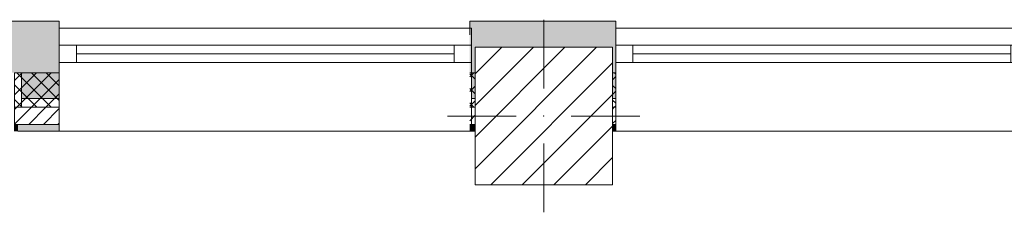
# Model space of a CAD drawing. Header units: millimetres. Extents: x -30280 to 19093, y -17460 to 4378.
# Tile 5 of 188: x -20576 to -17710, y -12575 to -12015. Entities that reach past the tile are written whole.
import ezdxf

# ---------------------------------------------------------------- set-up
doc = ezdxf.new("R2010")
doc.units = ezdxf.units.MM
doc.header["$MEASUREMENT"] = 0
doc.linetypes.add('Wipeout_Contour', pattern=[1000, 0, -1000])
for name, color, linetype in [('10_ESTR_Pilars', 7, 'Continuous'), ('12_FAÇ_Façana', 7, 'Continuous'), ('Nuevo_Ventanas Archicad', 7, 'Continuous'), ('Ventanas Archicad', 7, 'Continuous')]:
    doc.layers.add(name, color=color, linetype=linetype)
for name, color, linetype, lineweight in [('10_ESTR_Pilars_Pluma_Nº__20', 1, 'Continuous', 5), ('10_ESTR_Pilars_Pluma_Nº__28', 7, 'Continuous', 20), ('10_ESTR_Pilars_Pluma_Nº__42', 8, 'Continuous', 25), ('12_FAÇ_Façana_Pluma_Nº__1', 7, 'Continuous', 5), ('12_FAÇ_Façana_Pluma_Nº__2', 8, 'Continuous', 5), ('12_FAÇ_Façana_Pluma_Nº__7', 7, 'Continuous', 5), ('Nuevo_Ventanas Archicad_Pluma_Nº__1', 7, 'Continuous', 5), ('Nuevo_Ventanas Archicad_Pluma_Nº__7', 7, 'Continuous', 5), ('Ventanas Archicad_Pluma_Nº__1', 7, 'Continuous', 5), ('Ventanas Archicad_Pluma_Nº__7', 7, 'Continuous', 5)]:
    doc.layers.add(name, color=color, linetype=linetype, lineweight=lineweight)
for name, color, linetype, lineweight, true_color in [('12_FAÇ_Façana_Pluma_Nº__102', 7, 'Continuous', 5, 0xcccccc), ('12_FAÇ_Façana_Pluma_Nº__174', 7, 'Continuous', 13, 0xe4ad2c), ('12_FAÇ_Façana_Pluma_Nº__176', 7, 'Continuous', 15, 0x93a0c6)]:
    doc.layers.add(name, color=color, linetype=linetype, lineweight=lineweight, true_color=true_color)
pattern_1 = [(45, (0, 0), (-21.213203, 21.213203), [])]
pattern_2 = [(45, (0, 0), (-21.213203, 21.213203), []), (135, (0, 0), (21.213203, 21.213203), [])]
pattern_3 = [(0, (0, 0), (0, 75), [0, -75])]

# ---------------------------------------------------------------- blocks, each defined once
blk = doc.blocks.new('Muro_28_1', base_point=(-18841.1, -12339))
at = {"layer": '12_FAÇ_Façana_Pluma_Nº__102', "linetype": 'Continuous', "lineweight": 0, "true_color": 0xe5e5e5}
blk.add_hatch(color=254, dxfattribs=at).paths.add_polyline_path([(-19266.1, -12019), (-19266.1, -12169), (-19250.4, -12169), (-19250.4, -12094.6), (-18850.4, -12094.6), (-18850.4, -12169), (-18841.1, -12169), (-18841.1, -12019)])
at = {"layer": '12_FAÇ_Façana_Pluma_Nº__174', "linetype": 'Continuous', "lineweight": 13, "true_color": 0xe4ad2c}
h = blk.add_hatch(dxfattribs=at)
h.set_pattern_fill('SATE_Aislamiento_0001', color=42, style=0, pattern_type=2)
h.set_pattern_definition(pattern_2)
h.paths.add_polyline_path([(-19266.1, -12269), (-19250.4, -12269), (-19250.4, -12169), (-19266.1, -12169)])
h = blk.add_hatch(dxfattribs=at)
h.set_pattern_fill('SATE_Aislamiento_0001', color=42, style=0, pattern_type=2)
h.set_pattern_definition(pattern_2)
h.paths.add_polyline_path([(-18850.4, -12269), (-18841.1, -12269), (-18841.1, -12169), (-18850.4, -12169)])
at = {"layer": '12_FAÇ_Façana_Pluma_Nº__176', "linetype": 'Continuous', "lineweight": 0, "true_color": 0x495063}
for points in [[(-19266.1, -12339), (-19250.4, -12339), (-19250.4, -12319), (-19266.1, -12319)], [(-18850.4, -12339), (-18841.1, -12339), (-18841.1, -12319), (-18850.4, -12319)]]:
    blk.add_hatch(color=251, dxfattribs=at).paths.add_polyline_path(points)
at = {"layer": '12_FAÇ_Façana_Pluma_Nº__2', "linetype": 'Continuous', "lineweight": 5}
h = blk.add_hatch(dxfattribs=at)
h.set_pattern_fill('Ceramic_0001', color=8, style=0, pattern_type=2)
h.set_pattern_definition(pattern_1)
h.paths.add_polyline_path([(-19266.1, -12319), (-19250.4, -12319), (-19250.4, -12269), (-19266.1, -12269)])
h = blk.add_hatch(dxfattribs=at)
h.set_pattern_fill('Ceramic_0001', color=8, style=0, pattern_type=2)
h.set_pattern_definition(pattern_1)
h.paths.add_polyline_path([(-18850.4, -12319), (-18841.1, -12319), (-18841.1, -12269), (-18850.4, -12269)])
at = {"layer": '12_FAÇ_Façana_Pluma_Nº__7', "color": 7, "linetype": 'Continuous', "lineweight": 5}
for p, q in [((-19266.1, -12169), (-19250.4, -12169)), ((-18850.4, -12169), (-18841.1, -12169)), ((-19266.1, -12269), (-19250.4, -12269)), ((-18850.4, -12269), (-18841.1, -12269)), ((-19266.1, -12319), (-19250.4, -12319)), ((-18850.4, -12319), (-18841.1, -12319))]:
    blk.add_line(p, q, dxfattribs=at)
at = {"layer": '12_FAÇ_Façana_Pluma_Nº__7', "color": 7, "linetype": 'Continuous', "lineweight": 5, "flags": 128}
for points in [[(-18841.1, -12019), (-19266.1, -12019)], [(-19266.1, -12019), (-19266.1, -12059)], [(-18841.1, -12339), (-18841.1, -12019)], [(-19266.1, -12339), (-19250.4, -12339)], [(-18850.4, -12339), (-18841.1, -12339)]]:
    blk.add_lwpolyline(points, dxfattribs=at)
blk = doc.blocks.new('Muro_29_1', base_point=(-20461.1, -12339))
at = {"layer": '12_FAÇ_Façana_Pluma_Nº__102', "linetype": 'Continuous', "lineweight": 0, "true_color": 0xe5e5e5}
for points in [[(-22071.1, -12019), (-22071.1, -12169), (-21531.2, -12169), (-21531.2, -12039.6), (-21181.2, -12039.6), (-21181.2, -12169), (-20681.4, -12169), (-20681.4, -12019)], [(-20681.4, -12169), (-20591.4, -12169), (-20591.4, -12019), (-20681.4, -12019)], [(-20591.4, -12169), (-20461.1, -12169), (-20461.1, -12019), (-20591.4, -12019)]]:
    blk.add_hatch(color=254, dxfattribs=at).paths.add_polyline_path(points)
at = {"layer": '12_FAÇ_Façana_Pluma_Nº__174', "linetype": 'Continuous', "lineweight": 13, "true_color": 0xe4ad2c}
h = blk.add_hatch(dxfattribs=at)
h.set_pattern_fill('SATE_Aislamiento_0001', color=42, style=0, pattern_type=2)
h.set_pattern_definition(pattern_2)
h.paths.add_polyline_path([(-22071.1, -12169), (-22071.1, -12269), (-21531.2, -12269), (-21531.2, -12169)])
h = blk.add_hatch(dxfattribs=at)
h.set_pattern_fill('SATE_Aislamiento_0001', color=42, style=0, pattern_type=2)
h.set_pattern_definition(pattern_2)
h.paths.add_polyline_path([(-21181.2, -12169), (-21181.2, -12269), (-20681.4, -12269), (-20681.4, -12169)])
h = blk.add_hatch(dxfattribs=at)
h.set_pattern_fill('SATE_Aislamiento_0001', color=42, style=0, pattern_type=2)
h.set_pattern_definition(pattern_2)
h.paths.add_polyline_path([(-20591.4, -12269), (-20461.1, -12269), (-20461.1, -12169), (-20591.4, -12169)])
at = {"layer": '12_FAÇ_Façana_Pluma_Nº__176', "linetype": 'Continuous', "lineweight": 0, "true_color": 0x495063}
for points in [[(-22071.1, -12319), (-22071.1, -12339), (-21531.2, -12339), (-21531.2, -12319)], [(-21181.2, -12319), (-21181.2, -12339), (-20691.4, -12339), (-20691.4, -12319)], [(-20691.4, -12339), (-20681.4, -12339), (-20681.4, -12319), (-20691.4, -12319)], [(-20591.4, -12339), (-20581.4, -12339), (-20581.4, -12319), (-20591.4, -12319)], [(-20581.4, -12339), (-20461.1, -12339), (-20461.1, -12319), (-20581.4, -12319)]]:
    blk.add_hatch(color=251, dxfattribs=at).paths.add_polyline_path(points)
at = {"layer": '12_FAÇ_Façana_Pluma_Nº__2', "linetype": 'Continuous', "lineweight": 5}
h = blk.add_hatch(dxfattribs=at)
h.set_pattern_fill('Ceramic_0001', color=8, style=0, pattern_type=2)
h.set_pattern_definition(pattern_1)
h.paths.add_polyline_path([(-22071.1, -12269), (-22071.1, -12319), (-21531.2, -12319), (-21531.2, -12269)])
h = blk.add_hatch(dxfattribs=at)
h.set_pattern_fill('Ceramic_0001', color=8, style=0, pattern_type=2)
h.set_pattern_definition(pattern_1)
h.paths.add_polyline_path([(-21181.2, -12269), (-21181.2, -12319), (-20681.4, -12319), (-20681.4, -12269)])
h = blk.add_hatch(dxfattribs=at)
h.set_pattern_fill('Ceramic_0001', color=8, style=0, pattern_type=2)
h.set_pattern_definition(pattern_1)
h.paths.add_polyline_path([(-20591.4, -12319), (-20461.1, -12319), (-20461.1, -12269), (-20591.4, -12269)])
at = {"layer": '12_FAÇ_Façana_Pluma_Nº__7', "color": 7, "linetype": 'Continuous', "lineweight": 5}
for p, q in [((-22071.1, -12169), (-21531.2, -12169)), ((-21181.2, -12169), (-20681.4, -12169)), ((-20681.4, -12169), (-20681.4, -12269)), ((-20591.4, -12269), (-20591.4, -12169)), ((-20591.4, -12169), (-20461.1, -12169)), ((-22071.1, -12269), (-21531.2, -12269)), ((-21181.2, -12269), (-20681.4, -12269)), ((-20681.4, -12269), (-20681.4, -12319)), ((-20591.4, -12319), (-20591.4, -12269)), ((-20591.4, -12269), (-20461.1, -12269)), ((-22071.1, -12319), (-21531.2, -12319)), ((-21181.2, -12319), (-20681.4, -12319)), ((-20681.4, -12319), (-20681.4, -12339)), ((-20591.4, -12339), (-20591.4, -12319)), ((-20591.4, -12319), (-20461.1, -12319))]:
    blk.add_line(p, q, dxfattribs=at)
at = {"layer": '12_FAÇ_Façana_Pluma_Nº__7', "color": 7, "linetype": 'Continuous', "lineweight": 5, "flags": 128}
for points in [[(-20461.1, -12019), (-22071.1, -12019)], [(-22071.1, -12019), (-22071.1, -12059)], [(-20461.1, -12059), (-20461.1, -12019)], [(-22071.1, -12339), (-21531.2, -12339)], [(-21181.2, -12339), (-20691.4, -12339)], [(-20581.4, -12339), (-20461.1, -12339)]]:
    blk.add_lwpolyline(points, dxfattribs=at)
blk = doc.blocks.new('Ventana Vertical Multi-Faja 27_8')
at = {"layer": 'Ventanas Archicad_Pluma_Nº__1', "color": 7, "linetype": 'Continuous', "lineweight": 5}
for p, q in [((-600, 50), (600, 50)), ((-600, 0), (-550, 0)), ((-550, 0), (-550, -50)), ((-550, 0), (550, 0)), ((550, -50), (550, 0)), ((550, 0), (600, 0)), ((-550, -25), (550, -25)), ((-550, -50), (-600, -50)), ((550, -50), (-550, -50)), ((600, -50), (550, -50)), ((-600, -180), (-600, -155)), ((600, -180), (600, -155)), ((-600, -250), (600, -250))]:
    blk.add_line(p, q, dxfattribs=at)
at = {"layer": 'Ventanas Archicad_Pluma_Nº__7', "color": 7, "linetype": 'Continuous', "lineweight": 5}
for p, q in [((-600, 50), (-600, 30)), ((-600, 30), (-600, 0)), ((-600, 30), (-600, 0)), ((600, 50), (600, 30)), ((600, 30), (600, 0)), ((600, 30), (600, 0)), ((-600, 0), (-600, -50)), ((-600, 0), (-600, -50)), ((-600, 0), (-600, -50)), ((-600, 0), (-600, -50)), ((600, 0), (600, -50)), ((600, 0), (600, -50)), ((600, 0), (600, -50)), ((600, 0), (600, -50)), ((-600, -50), (-600, -80)), ((-600, -50), (-600, -80)), ((600, -50), (600, -80)), ((600, -50), (600, -80)), ((-600, -80), (-600, -155)), ((-600, -80), (-600, -155)), ((600, -80), (600, -155)), ((600, -80), (600, -155)), ((-600, -180), (-600, -230)), ((600, -180), (600, -230)), ((-600, -230), (-600, -250)), ((600, -230), (600, -250))]:
    blk.add_line(p, q, dxfattribs=at)
blk = doc.blocks.new('Muro_30_1', base_point=(-19266.1, -12339))
at = {"layer": '12_FAÇ_Façana', "linetype": 'Continuous', "lineweight": 0, "true_color": 0x000000}
h = blk.add_hatch(dxfattribs=at)
h.set_pattern_fill('Yeso_0001', color=18, style=0, pattern_type=2)
h.set_pattern_definition(pattern_3)
h.paths.add_polyline_path([(-20461.1, -12269), (-20461.1, -12244), (-20571.1, -12244), (-20571.1, -12269)])
h = blk.add_hatch(dxfattribs=at)
h.set_pattern_fill('Yeso_0001', color=18, style=0, pattern_type=2)
h.set_pattern_definition(pattern_3)
h.paths.add_polyline_path([(-19261.1, -12269), (-19151.1, -12269), (-19151.1, -12244), (-19261.1, -12244)])
at = {"layer": '12_FAÇ_Façana_Pluma_Nº__102', "linetype": 'Continuous', "lineweight": 0, "true_color": 0xe5e5e5}
for points in [[(-20571.1, -12169), (-20571.1, -12244), (-20461.1, -12244), (-20461.1, -12059)], [(-19151.1, -12169), (-19261.1, -12059), (-19261.1, -12244), (-19151.1, -12244)]]:
    blk.add_hatch(color=254, dxfattribs=at).paths.add_polyline_path(points)
at = {"layer": '12_FAÇ_Façana_Pluma_Nº__1', "color": 7, "linetype": 'Continuous', "lineweight": 5}
for p, q in [((-20571.1, -12244), (-20571.1, -12269)), ((-20461.1, -12244), (-20571.1, -12244)), ((-20571.1, -12269), (-20461.1, -12269)), ((-20461.1, -12269), (-20461.1, -12244)), ((-19261.1, -12269), (-19261.1, -12244)), ((-19261.1, -12244), (-19151.1, -12244)), ((-19151.1, -12269), (-19261.1, -12269)), ((-19151.1, -12244), (-19151.1, -12269))]:
    blk.add_line(p, q, dxfattribs=at)
at = {"layer": '12_FAÇ_Façana_Pluma_Nº__7', "color": 7, "linetype": 'Continuous', "lineweight": 5}
for p, q in [((-20461.1, -12039), (-20461.1, -12059)), ((-19261.1, -12039), (-19261.1, -12059)), ((-20461.1, -12059), (-20461.1, -12089)), ((-20461.1, -12059), (-20461.1, -12089)), ((-19261.1, -12059), (-19261.1, -12089)), ((-19261.1, -12059), (-19261.1, -12089)), ((-20461.1, -12089), (-20461.1, -12139)), ((-20461.1, -12089), (-20461.1, -12139)), ((-19261.1, -12089), (-19261.1, -12139)), ((-19261.1, -12089), (-19261.1, -12139)), ((-20461.1, -12139), (-20461.1, -12169)), ((-20461.1, -12139), (-20461.1, -12169)), ((-19261.1, -12139), (-19261.1, -12169)), ((-19261.1, -12139), (-19261.1, -12169)), ((-20571.1, -12169), (-20571.1, -12244)), ((-20461.1, -12169), (-20461.1, -12244)), ((-20461.1, -12169), (-20461.1, -12244)), ((-19261.1, -12169), (-19261.1, -12244)), ((-19261.1, -12169), (-19261.1, -12244)), ((-19151.1, -12169), (-19151.1, -12244)), ((-20461.1, -12269), (-20461.1, -12319)), ((-19261.1, -12269), (-19261.1, -12319)), ((-20461.1, -12319), (-20461.1, -12339)), ((-19261.1, -12319), (-19261.1, -12339))]:
    blk.add_line(p, q, dxfattribs=at)
at = {"layer": 'Ventanas Archicad', "color": 253, "linetype": 'Continuous', "lineweight": 5, "true_color": 0xa4a4a6, "zscale": 1000}
blk.add_blockref('Ventana Vertical Multi-Faja 27_8', (-19861.1, -12089), dxfattribs=at)
blk = doc.blocks.new('Ventana Vertical Multi-Faja 27_9')
at = {"layer": 'Nuevo_Ventanas Archicad_Pluma_Nº__1', "color": 7, "linetype": 'Continuous', "lineweight": 5}
for p, q in [((-600, 50), (600, 50)), ((-600, 0), (-550, 0)), ((-550, 0), (-550, -50)), ((-550, 0), (550, 0)), ((550, -50), (550, 0)), ((550, 0), (600, 0)), ((-550, -25), (550, -25)), ((-550, -50), (-600, -50)), ((550, -50), (-550, -50)), ((600, -50), (550, -50)), ((-600, -180), (-600, -155)), ((600, -180), (600, -155)), ((-600, -250), (600, -250))]:
    blk.add_line(p, q, dxfattribs=at)
at = {"layer": 'Nuevo_Ventanas Archicad_Pluma_Nº__7', "color": 7, "linetype": 'Continuous', "lineweight": 5}
for p, q in [((-600, 50), (-600, 30)), ((-600, 30), (-600, 0)), ((-600, 30), (-600, 0)), ((600, 50), (600, 30)), ((600, 30), (600, 0)), ((600, 30), (600, 0)), ((-600, 0), (-600, -50)), ((-600, 0), (-600, -50)), ((-600, 0), (-600, -50)), ((-600, 0), (-600, -50)), ((600, 0), (600, -50)), ((600, 0), (600, -50)), ((600, 0), (600, -50)), ((600, 0), (600, -50)), ((-600, -50), (-600, -80)), ((-600, -50), (-600, -80)), ((600, -50), (600, -80)), ((600, -50), (600, -80)), ((-600, -80), (-600, -155)), ((-600, -80), (-600, -155)), ((600, -80), (600, -155)), ((600, -80), (600, -155)), ((-600, -180), (-600, -230)), ((600, -180), (600, -230)), ((-600, -230), (-600, -250)), ((600, -230), (600, -250))]:
    blk.add_line(p, q, dxfattribs=at)
blk = doc.blocks.new('Muro_31_1', base_point=(-17595.4, -12339))
at = {"layer": '12_FAÇ_Façana', "linetype": 'Continuous', "lineweight": 0, "true_color": 0x000000}
h = blk.add_hatch(dxfattribs=at)
h.set_pattern_fill('Yeso_0001', color=18, style=0, pattern_type=2)
h.set_pattern_definition(pattern_3)
h.paths.add_polyline_path([(-18841.1, -12269), (-18841.1, -12244), (-18951.1, -12244), (-18951.1, -12269)])
h = blk.add_hatch(dxfattribs=at)
h.set_pattern_fill('Yeso_0001', color=18, style=0, pattern_type=2)
h.set_pattern_definition(pattern_3)
h.paths.add_polyline_path([(-17641.1, -12269), (-17531.1, -12269), (-17531.1, -12244), (-17641.1, -12244)])
at = {"layer": '12_FAÇ_Façana_Pluma_Nº__102', "linetype": 'Continuous', "lineweight": 0, "true_color": 0xe5e5e5}
for points in [[(-18951.1, -12169), (-18951.1, -12244), (-18841.1, -12244), (-18841.1, -12059)], [(-17641.1, -12059), (-17595.4, -12104.7), (-17595.4, -12059)], [(-17531.1, -12169), (-17641.1, -12059), (-17641.1, -12244), (-17531.1, -12244)]]:
    blk.add_hatch(color=254, dxfattribs=at).paths.add_polyline_path(points)
at = {"layer": '12_FAÇ_Façana_Pluma_Nº__176', "linetype": 'Continuous', "lineweight": 0, "true_color": 0x495063}
for points in [[(-17595.4, -12039), (-17641.1, -12039), (-17641.1, -12059), (-17595.4, -12059)], [(-17641.1, -12339), (-17595.4, -12339), (-17595.4, -12319), (-17641.1, -12319)]]:
    blk.add_hatch(color=251, dxfattribs=at).paths.add_polyline_path(points)
at = {"layer": '12_FAÇ_Façana_Pluma_Nº__2', "linetype": 'Continuous', "lineweight": 5}
h = blk.add_hatch(dxfattribs=at)
h.set_pattern_fill('Ceramic_0001', color=8, style=0, pattern_type=2)
h.set_pattern_definition(pattern_1)
h.paths.add_polyline_path([(-17641.1, -12269), (-17641.1, -12319), (-17595.4, -12319), (-17595.4, -12269)])
at = {"layer": '12_FAÇ_Façana_Pluma_Nº__1', "color": 7, "linetype": 'Continuous', "lineweight": 5}
for p, q in [((-18951.1, -12244), (-18951.1, -12269)), ((-18841.1, -12244), (-18951.1, -12244)), ((-18951.1, -12269), (-18841.1, -12269)), ((-18841.1, -12269), (-18841.1, -12244)), ((-17641.1, -12269), (-17641.1, -12244)), ((-17641.1, -12244), (-17531.1, -12244)), ((-17531.1, -12269), (-17641.1, -12269)), ((-17531.1, -12244), (-17531.1, -12269))]:
    blk.add_line(p, q, dxfattribs=at)
at = {"layer": '12_FAÇ_Façana_Pluma_Nº__7', "color": 7, "linetype": 'Continuous', "lineweight": 5}
for p, q in [((-18841.1, -12039), (-18841.1, -12059)), ((-17641.1, -12039), (-17641.1, -12059)), ((-18841.1, -12059), (-18841.1, -12089)), ((-18841.1, -12059), (-18841.1, -12089)), ((-17595.4, -12059), (-17641.1, -12059)), ((-17641.1, -12059), (-17641.1, -12089)), ((-17641.1, -12059), (-17641.1, -12089)), ((-18841.1, -12089), (-18841.1, -12139)), ((-18841.1, -12089), (-18841.1, -12139)), ((-17641.1, -12089), (-17641.1, -12139)), ((-17641.1, -12089), (-17641.1, -12139)), ((-18841.1, -12139), (-18841.1, -12169)), ((-18841.1, -12139), (-18841.1, -12169)), ((-17641.1, -12139), (-17641.1, -12169)), ((-17641.1, -12139), (-17641.1, -12169)), ((-18951.1, -12169), (-18951.1, -12244)), ((-18841.1, -12169), (-18841.1, -12244)), ((-18841.1, -12169), (-18841.1, -12244)), ((-17641.1, -12169), (-17641.1, -12244)), ((-17641.1, -12169), (-17641.1, -12244)), ((-17531.1, -12169), (-17531.1, -12244)), ((-18841.1, -12269), (-18841.1, -12319)), ((-17641.1, -12269), (-17641.1, -12319)), ((-18841.1, -12319), (-18841.1, -12339)), ((-17641.1, -12319), (-17595.4, -12319)), ((-17641.1, -12319), (-17641.1, -12339))]:
    blk.add_line(p, q, dxfattribs=at)
at = {"layer": '12_FAÇ_Façana_Pluma_Nº__7', "color": 7, "linetype": 'Continuous', "lineweight": 5, "flags": 128}
for points in [[(-17595.4, -12039), (-17641.1, -12039)], [(-17595.4, -12059), (-17595.4, -12039)], [(-17595.4, -12339), (-17595.4, -12269)], [(-17641.1, -12339), (-17595.4, -12339)]]:
    blk.add_lwpolyline(points, dxfattribs=at)
at = {"layer": 'Nuevo_Ventanas Archicad', "color": 253, "linetype": 'Continuous', "lineweight": 5, "true_color": 0xa4a4a6, "zscale": 1000}
blk.add_blockref('Ventana Vertical Multi-Faja 27_9', (-18241.1, -12089), dxfattribs=at)
blk = doc.blocks.new('Pilar_18_1', base_point=(-19050.4, -12294.6))
at = {"color": 254, "linetype": 'Wipeout_Contour', "lineweight": 0, "ltscale": 90696.287386}
blk.add_wipeout([(-19250.4, -12494.6), (-18850.4, -12494.6), (-18850.4, -12094.6), (-19250.4, -12094.6)], dxfattribs=at).dxf.layer = '10_ESTR_Pilars'
at = {"layer": '10_ESTR_Pilars_Pluma_Nº__42', "linetype": 'Continuous', "lineweight": 25}
h = blk.add_hatch(dxfattribs=at)
h.set_pattern_fill('00_GCT_trama_45º_e1_400__05', color=8, style=0, pattern_type=2)
h.set_pattern_definition([(45, (0, 0), (-45.96194, 45.96194), [])])
h.paths.add_polyline_path([(-19250.4, -12494.6), (-18850.4, -12494.6), (-18850.4, -12094.6), (-19250.4, -12094.6)])
at = {"layer": '10_ESTR_Pilars_Pluma_Nº__20', "color": 1, "linetype": 'Continuous', "lineweight": 5}
for p, q in [((-19050.4, -12214.6), (-19050.4, -12014.6)), ((-19130.4, -12294.6), (-19330.4, -12294.6)), ((-18970.4, -12294.6), (-18770.4, -12294.6)), ((-19050.4, -12374.6), (-19050.4, -12574.6))]:
    blk.add_line(p, q, dxfattribs=at)
blk.add_point((-19050.4, -12294.6), dxfattribs=at)
at = {"layer": '10_ESTR_Pilars_Pluma_Nº__28', "color": 7, "linetype": 'Continuous', "lineweight": 20, "flags": 128}
blk.add_lwpolyline([(-19250.4, -12494.6), (-18850.4, -12494.6), (-18850.4, -12094.6), (-19250.4, -12094.6)], close=True, dxfattribs=at)

msp = doc.modelspace()

# ---------------------------------------------------------------- block references
at = {"layer": '12_FAÇ_Façana', "color": 7, "lineweight": 20}
for name, p in [('Muro_29_1', (-20461.109, -12338.976)), ('Muro_30_1', (-19266.109, -12338.976)), ('Muro_28_1', (-18841.109, -12338.976)), ('Muro_31_1', (-17595.38, -12338.976))]:
    msp.add_blockref(name, p, dxfattribs=at)

# ---------------------------------------------------------------- next in the draw order: block references
at = {"layer": '10_ESTR_Pilars', "color": 7, "lineweight": 20}
msp.add_blockref('Pilar_18_1', (-19050.394, -12294.561), dxfattribs=at)

doc.saveas('drawing.dxf')
